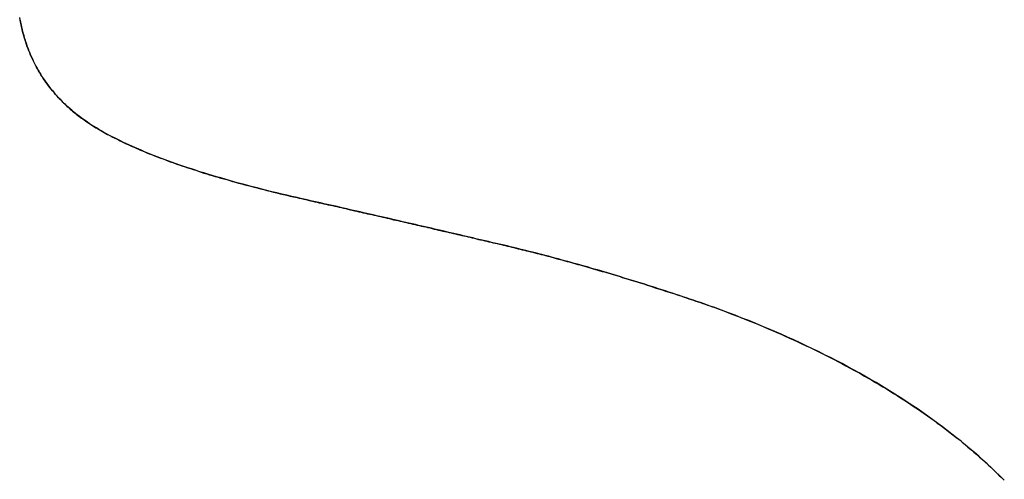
# Model space of a CAD drawing. Extents: x -4.2 to 4.1, y -6.8 to 5.8.
# Tile 170 of 214: x 0.1346 to 0.1927, y -4.0621 to -4.035. Entities that reach past the tile are written whole.
import ezdxf

# ---------------------------------------------------------------- set-up
doc = ezdxf.new("R2010")
doc.units = 0
doc.layers.get('0').update_dxf_attribs({"linetype": 'CONTINUOUS'})

# ---------------------------------------------------------------- blocks, each defined once
blk = doc.blocks.new('*U1')
for p, q in [((0.150977, -4.04551, 4.435), (0.150977, -4.04551, 4.4349)), ((0.150977, -4.04551, 4.435), (0.150977, -4.04551, 4.4349)), ((0.175592, -4.051993, 4.435), (0.175592, -4.051993, 4.4349)), ((0.175592, -4.051993, 4.435), (0.175592, -4.051993, 4.4349))]:
    blk.add_line(p, q)
for points in [[(0.134646, -4.03498, 4.435), (0.134662, -4.03507, 4.435), (0.13468, -4.03516, 4.435), (0.134698, -4.03525, 4.435), (0.134717, -4.03534, 4.435), (0.134737, -4.03543, 4.435), (0.134757, -4.03552, 4.435), (0.134779, -4.03561, 4.435), (0.134801, -4.0357, 4.435), (0.134823, -4.03579, 4.435), (0.134847, -4.03587, 4.435), (0.134871, -4.03596, 4.435), (0.134896, -4.03605, 4.435), (0.134921, -4.03613, 4.435), (0.134948, -4.03622, 4.435), (0.134975, -4.0363, 4.435), (0.135003, -4.03639, 4.435), (0.135032, -4.03647, 4.435), (0.135061, -4.03656, 4.435), (0.135091, -4.03664, 4.435), (0.135122, -4.03672, 4.435), (0.135154, -4.03681, 4.435), (0.135186, -4.03689, 4.435), (0.135219, -4.03697, 4.435), (0.135253, -4.03705, 4.435), (0.135288, -4.03713, 4.435), (0.135323, -4.03721, 4.435), (0.135359, -4.03729, 4.435), (0.135396, -4.03737, 4.435), (0.135433, -4.03745, 4.435), (0.135472, -4.03753, 4.435), (0.135511, -4.03761, 4.435), (0.135551, -4.03768, 4.435), (0.135591, -4.03776, 4.435), (0.135632, -4.03784, 4.435), (0.135675, -4.03791, 4.435), (0.135717, -4.03799, 4.435), (0.135761, -4.03806, 4.435), (0.135805, -4.03814, 4.435), (0.13585, -4.03821, 4.435), (0.135896, -4.03829, 4.435), (0.135942, -4.03836, 4.435), (0.13599, -4.03843, 4.435), (0.136038, -4.03851, 4.435), (0.136086, -4.03858, 4.435), (0.136136, -4.03865, 4.435), (0.136186, -4.03872, 4.435), (0.136237, -4.03879, 4.435), (0.136289, -4.03886, 4.435), (0.136341, -4.03893, 4.435), (0.136394, -4.039, 4.435), (0.136448, -4.03907, 4.435), (0.136503, -4.03914, 4.435), (0.136559, -4.0392, 4.435), (0.136615, -4.03927, 4.435), (0.136672, -4.03934, 4.435), (0.136729, -4.03941, 4.435), (0.136788, -4.03947, 4.435), (0.136847, -4.03954, 4.435), (0.136907, -4.0396, 4.435), (0.136967, -4.03967, 4.435), (0.137029, -4.03973, 4.435), (0.137091, -4.0398, 4.435), (0.137154, -4.03986, 4.435), (0.137218, -4.03992, 4.435), (0.137282, -4.03998, 4.435), (0.137347, -4.04005, 4.435), (0.137413, -4.04011, 4.435), (0.137479, -4.04017, 4.435), (0.137547, -4.04023, 4.435), (0.137615, -4.04029, 4.435), (0.137684, -4.04035, 4.435), (0.137753, -4.04041, 4.435), (0.137824, -4.04047, 4.435), (0.137895, -4.04053, 4.435), (0.137967, -4.04058, 4.435), (0.138041, -4.04064, 4.435), (0.138116, -4.0407, 4.435), (0.138193, -4.04076, 4.435), (0.138271, -4.04082, 4.435), (0.13835, -4.04087, 4.435), (0.138431, -4.04093, 4.435), (0.138513, -4.04099, 4.435), (0.138597, -4.04104, 4.435), (0.138682, -4.0411, 4.435), (0.138768, -4.04116, 4.435), (0.138856, -4.04122, 4.435), (0.138945, -4.04127, 4.435), (0.139036, -4.04133, 4.435), (0.139127, -4.04139, 4.435), (0.139221, -4.04144, 4.435), (0.139315, -4.0415, 4.435), (0.139411, -4.04155, 4.435), (0.139509, -4.04161, 4.435), (0.139608, -4.04167, 4.435), (0.139708, -4.04172, 4.435), (0.13981, -4.04178, 4.435), (0.139913, -4.04183, 4.435), (0.140017, -4.04189, 4.435), (0.140123, -4.04194, 4.435), (0.14023, -4.042, 4.435), (0.140338, -4.04205, 4.435), (0.140448, -4.04211, 4.435), (0.14056, -4.04216, 4.435), (0.140672, -4.04222, 4.435), (0.140786, -4.04227, 4.435), (0.140902, -4.04233, 4.435), (0.141019, -4.04238, 4.435), (0.141137, -4.04244, 4.435), (0.141257, -4.04249, 4.435), (0.141378, -4.04254, 4.435), (0.1415, -4.0426, 4.435), (0.141624, -4.04265, 4.435), (0.141749, -4.04271, 4.435), (0.141876, -4.04276, 4.435), (0.142004, -4.04281, 4.435), (0.142133, -4.04287, 4.435), (0.142264, -4.04292, 4.435), (0.142396, -4.04297, 4.435), (0.14253, -4.04302, 4.435), (0.142665, -4.04308, 4.435), (0.142801, -4.04313, 4.435), (0.142939, -4.04318, 4.435), (0.143078, -4.04323, 4.435), (0.143218, -4.04329, 4.435), (0.14336, -4.04334, 4.435), (0.143503, -4.04339, 4.435), (0.143648, -4.04344, 4.435), (0.143794, -4.04349, 4.435), (0.143942, -4.04355, 4.435), (0.14409, -4.0436, 4.435), (0.144241, -4.04365, 4.435), (0.144392, -4.0437, 4.435), (0.144545, -4.04375, 4.435), (0.144699, -4.0438, 4.435), (0.144855, -4.04385, 4.435), (0.145012, -4.0439, 4.435), (0.145171, -4.04395, 4.435), (0.145331, -4.044, 4.435), (0.145492, -4.04406, 4.435), (0.145655, -4.04411, 4.435), (0.145819, -4.04416, 4.435), (0.145984, -4.04421, 4.435), (0.146151, -4.04426, 4.435), (0.14632, -4.04431, 4.435), (0.146489, -4.04436, 4.435), (0.14666, -4.0444, 4.435), (0.146833, -4.04445, 4.435), (0.147006, -4.0445, 4.435), (0.147182, -4.04455, 4.435), (0.147358, -4.0446, 4.435), (0.147536, -4.04465, 4.435), (0.147715, -4.0447, 4.435), (0.147896, -4.04475, 4.435), (0.148078, -4.0448, 4.435), (0.148262, -4.04484, 4.435), (0.148447, -4.04489, 4.435), (0.148633, -4.04494, 4.435), (0.148821, -4.04499, 4.435), (0.14901, -4.04504, 4.435), (0.1492, -4.04509, 4.435), (0.149392, -4.04513, 4.435), (0.149585, -4.04518, 4.435), (0.14978, -4.04523, 4.435), (0.149976, -4.04528, 4.435), (0.150173, -4.04532, 4.435), (0.150372, -4.04537, 4.435), (0.150572, -4.04542, 4.435), (0.150774, -4.04546, 4.435), (0.150977, -4.04551, 4.435)], [(0.134646, -4.03498, 4.435), (0.134662, -4.03507, 4.435), (0.13468, -4.03516, 4.435), (0.134698, -4.03525, 4.435), (0.134717, -4.03534, 4.435), (0.134737, -4.03543, 4.435), (0.134757, -4.03552, 4.435), (0.134779, -4.03561, 4.435), (0.134801, -4.0357, 4.435), (0.134823, -4.03579, 4.435), (0.134847, -4.03587, 4.435), (0.134871, -4.03596, 4.435), (0.134896, -4.03605, 4.435), (0.134921, -4.03613, 4.435), (0.134948, -4.03622, 4.435), (0.134975, -4.0363, 4.435), (0.135003, -4.03639, 4.435), (0.135032, -4.03647, 4.435), (0.135061, -4.03656, 4.435), (0.135091, -4.03664, 4.435), (0.135122, -4.03672, 4.435), (0.135154, -4.03681, 4.435), (0.135186, -4.03689, 4.435), (0.135219, -4.03697, 4.435), (0.135253, -4.03705, 4.435), (0.135288, -4.03713, 4.435), (0.135323, -4.03721, 4.435), (0.135359, -4.03729, 4.435), (0.135396, -4.03737, 4.435), (0.135433, -4.03745, 4.435), (0.135472, -4.03753, 4.435), (0.135511, -4.03761, 4.435), (0.135551, -4.03768, 4.435), (0.135591, -4.03776, 4.435), (0.135632, -4.03784, 4.435), (0.135675, -4.03791, 4.435), (0.135717, -4.03799, 4.435), (0.135761, -4.03806, 4.435), (0.135805, -4.03814, 4.435), (0.13585, -4.03821, 4.435), (0.135896, -4.03829, 4.435), (0.135942, -4.03836, 4.435), (0.13599, -4.03843, 4.435), (0.136038, -4.03851, 4.435), (0.136086, -4.03858, 4.435), (0.136136, -4.03865, 4.435), (0.136186, -4.03872, 4.435), (0.136237, -4.03879, 4.435), (0.136289, -4.03886, 4.435), (0.136341, -4.03893, 4.435), (0.136394, -4.039, 4.435), (0.136448, -4.03907, 4.435), (0.136503, -4.03914, 4.435), (0.136559, -4.0392, 4.435), (0.136615, -4.03927, 4.435), (0.136672, -4.03934, 4.435), (0.136729, -4.03941, 4.435), (0.136788, -4.03947, 4.435), (0.136847, -4.03954, 4.435), (0.136907, -4.0396, 4.435), (0.136967, -4.03967, 4.435), (0.137029, -4.03973, 4.435), (0.137091, -4.0398, 4.435), (0.137154, -4.03986, 4.435), (0.137218, -4.03992, 4.435), (0.137282, -4.03998, 4.435), (0.137347, -4.04005, 4.435), (0.137413, -4.04011, 4.435), (0.137479, -4.04017, 4.435), (0.137547, -4.04023, 4.435), (0.137615, -4.04029, 4.435), (0.137684, -4.04035, 4.435), (0.137753, -4.04041, 4.435), (0.137824, -4.04047, 4.435), (0.137895, -4.04053, 4.435), (0.137967, -4.04058, 4.435), (0.138041, -4.04064, 4.435), (0.138116, -4.0407, 4.435), (0.138193, -4.04076, 4.435), (0.138271, -4.04082, 4.435), (0.13835, -4.04087, 4.435), (0.138431, -4.04093, 4.435), (0.138513, -4.04099, 4.435), (0.138597, -4.04104, 4.435), (0.138682, -4.0411, 4.435), (0.138768, -4.04116, 4.435), (0.138856, -4.04122, 4.435), (0.138945, -4.04127, 4.435), (0.139036, -4.04133, 4.435), (0.139127, -4.04139, 4.435), (0.139221, -4.04144, 4.435), (0.139315, -4.0415, 4.435), (0.139411, -4.04155, 4.435), (0.139509, -4.04161, 4.435), (0.139608, -4.04167, 4.435), (0.139708, -4.04172, 4.435), (0.13981, -4.04178, 4.435), (0.139913, -4.04183, 4.435), (0.140017, -4.04189, 4.435), (0.140123, -4.04194, 4.435), (0.14023, -4.042, 4.435), (0.140338, -4.04205, 4.435), (0.140448, -4.04211, 4.435), (0.14056, -4.04216, 4.435), (0.140672, -4.04222, 4.435), (0.140786, -4.04227, 4.435), (0.140902, -4.04233, 4.435), (0.141019, -4.04238, 4.435), (0.141137, -4.04244, 4.435), (0.141257, -4.04249, 4.435), (0.141378, -4.04254, 4.435), (0.1415, -4.0426, 4.435), (0.141624, -4.04265, 4.435), (0.141749, -4.04271, 4.435), (0.141876, -4.04276, 4.435), (0.142004, -4.04281, 4.435), (0.142133, -4.04287, 4.435), (0.142264, -4.04292, 4.435), (0.142396, -4.04297, 4.435), (0.14253, -4.04302, 4.435), (0.142665, -4.04308, 4.435), (0.142801, -4.04313, 4.435), (0.142939, -4.04318, 4.435), (0.143078, -4.04323, 4.435), (0.143218, -4.04329, 4.435), (0.14336, -4.04334, 4.435), (0.143503, -4.04339, 4.435), (0.143648, -4.04344, 4.435), (0.143794, -4.04349, 4.435), (0.143942, -4.04355, 4.435), (0.14409, -4.0436, 4.435), (0.144241, -4.04365, 4.435), (0.144392, -4.0437, 4.435), (0.144545, -4.04375, 4.435), (0.144699, -4.0438, 4.435), (0.144855, -4.04385, 4.435), (0.145012, -4.0439, 4.435), (0.145171, -4.04395, 4.435), (0.145331, -4.044, 4.435), (0.145492, -4.04406, 4.435), (0.145655, -4.04411, 4.435), (0.145819, -4.04416, 4.435), (0.145984, -4.04421, 4.435), (0.146151, -4.04426, 4.435), (0.14632, -4.04431, 4.435), (0.146489, -4.04436, 4.435), (0.14666, -4.0444, 4.435), (0.146833, -4.04445, 4.435), (0.147006, -4.0445, 4.435), (0.147182, -4.04455, 4.435), (0.147358, -4.0446, 4.435), (0.147536, -4.04465, 4.435), (0.147715, -4.0447, 4.435), (0.147896, -4.04475, 4.435), (0.148078, -4.0448, 4.435), (0.148262, -4.04484, 4.435), (0.148447, -4.04489, 4.435), (0.148633, -4.04494, 4.435), (0.148821, -4.04499, 4.435), (0.14901, -4.04504, 4.435), (0.1492, -4.04509, 4.435), (0.149392, -4.04513, 4.435), (0.149585, -4.04518, 4.435), (0.14978, -4.04523, 4.435), (0.149976, -4.04528, 4.435), (0.150173, -4.04532, 4.435), (0.150372, -4.04537, 4.435), (0.150572, -4.04542, 4.435), (0.150774, -4.04546, 4.435), (0.150977, -4.04551, 4.435)], [(0.150977, -4.04551, 4.4349), (0.150672, -4.04544, 4.4349), (0.150371, -4.04537, 4.4349), (0.150072, -4.0453, 4.4349), (0.149777, -4.04523, 4.4349), (0.149485, -4.04516, 4.4349), (0.149196, -4.04508, 4.4349), (0.14891, -4.04501, 4.4349), (0.148627, -4.04494, 4.4349), (0.148348, -4.04487, 4.4349), (0.148071, -4.04479, 4.4349), (0.147798, -4.04472, 4.4349), (0.147528, -4.04465, 4.4349), (0.147261, -4.04457, 4.4349), (0.146997, -4.0445, 4.4349), (0.146736, -4.04443, 4.4349), (0.146478, -4.04435, 4.4349), (0.146224, -4.04428, 4.4349), (0.145973, -4.0442, 4.4349), (0.145724, -4.04413, 4.4349), (0.145479, -4.04405, 4.4349), (0.145237, -4.04398, 4.4349), (0.144999, -4.0439, 4.4349), (0.144763, -4.04382, 4.4349), (0.144531, -4.04375, 4.4349), (0.144301, -4.04367, 4.4349), (0.144075, -4.04359, 4.4349), (0.143852, -4.04351, 4.4349), (0.143632, -4.04344, 4.4349), (0.143415, -4.04336, 4.4349), (0.143202, -4.04328, 4.4349), (0.142991, -4.0432, 4.4349), (0.142784, -4.04312, 4.4349), (0.14258, -4.04304, 4.4349), (0.142378, -4.04296, 4.4349), (0.14218, -4.04288, 4.4349), (0.141986, -4.0428, 4.4349), (0.141794, -4.04272, 4.4349), (0.141605, -4.04264, 4.4349), (0.14142, -4.04256, 4.4349), (0.141238, -4.04248, 4.4349), (0.141059, -4.0424, 4.4349), (0.140883, -4.04232, 4.4349), (0.14071, -4.04224, 4.4349), (0.14054, -4.04215, 4.4349), (0.140374, -4.04207, 4.4349), (0.14021, -4.04199, 4.4349), (0.14005, -4.04191, 4.4349), (0.139893, -4.04182, 4.4349), (0.139739, -4.04174, 4.4349), (0.139588, -4.04166, 4.4349), (0.13944, -4.04157, 4.4349), (0.139296, -4.04149, 4.4349), (0.139154, -4.0414, 4.4349), (0.139016, -4.04132, 4.4349), (0.138881, -4.04123, 4.4349), (0.138749, -4.04115, 4.4349), (0.13862, -4.04106, 4.4349), (0.138494, -4.04097, 4.4349), (0.138372, -4.04089, 4.4349), (0.138252, -4.0408, 4.4349), (0.138136, -4.04071, 4.4349), (0.138023, -4.04063, 4.4349), (0.137913, -4.04054, 4.4349), (0.137806, -4.04045, 4.4349), (0.137701, -4.04036, 4.4349), (0.137597, -4.04027, 4.4349), (0.137495, -4.04018, 4.4349), (0.137395, -4.04009, 4.4349), (0.137297, -4.04, 4.4349), (0.1372, -4.0399, 4.4349), (0.137105, -4.03981, 4.4349), (0.137011, -4.03971, 4.4349), (0.13692, -4.03962, 4.4349), (0.13683, -4.03952, 4.4349), (0.136741, -4.03942, 4.4349), (0.136655, -4.03932, 4.4349), (0.13657, -4.03922, 4.4349), (0.136486, -4.03912, 4.4349), (0.136405, -4.03901, 4.4349), (0.136325, -4.03891, 4.4349), (0.136246, -4.0388, 4.4349), (0.13617, -4.0387, 4.4349), (0.136095, -4.03859, 4.4349), (0.136022, -4.03848, 4.4349), (0.13595, -4.03837, 4.4349), (0.13588, -4.03826, 4.4349), (0.135812, -4.03815, 4.4349), (0.135746, -4.03804, 4.4349), (0.135681, -4.03792, 4.4349), (0.135618, -4.03781, 4.4349), (0.135556, -4.03769, 4.4349), (0.135497, -4.03758, 4.4349), (0.135439, -4.03746, 4.4349), (0.135382, -4.03734, 4.4349), (0.135327, -4.03722, 4.4349), (0.135274, -4.0371, 4.4349), (0.135223, -4.03698, 4.4349), (0.135173, -4.03686, 4.4349), (0.135125, -4.03673, 4.4349), (0.135079, -4.03661, 4.4349), (0.135035, -4.03648, 4.4349), (0.134992, -4.03635, 4.4349), (0.13495, -4.03623, 4.4349), (0.134911, -4.0361, 4.4349), (0.134873, -4.03597, 4.4349), (0.134837, -4.03584, 4.4349), (0.134802, -4.03571, 4.4349), (0.134769, -4.03557, 4.4349), (0.134738, -4.03544, 4.4349), (0.134709, -4.0353, 4.4349), (0.134681, -4.03517, 4.4349), (0.134655, -4.03503, 4.4349), (0.134631, -4.03489, 4.4349)], [(0.150977, -4.04551, 4.4349), (0.150672, -4.04544, 4.4349), (0.150371, -4.04537, 4.4349), (0.150072, -4.0453, 4.4349), (0.149777, -4.04523, 4.4349), (0.149485, -4.04516, 4.4349), (0.149196, -4.04508, 4.4349), (0.14891, -4.04501, 4.4349), (0.148627, -4.04494, 4.4349), (0.148348, -4.04487, 4.4349), (0.148071, -4.04479, 4.4349), (0.147798, -4.04472, 4.4349), (0.147528, -4.04465, 4.4349), (0.147261, -4.04457, 4.4349), (0.146997, -4.0445, 4.4349), (0.146736, -4.04443, 4.4349), (0.146478, -4.04435, 4.4349), (0.146224, -4.04428, 4.4349), (0.145973, -4.0442, 4.4349), (0.145724, -4.04413, 4.4349), (0.145479, -4.04405, 4.4349), (0.145237, -4.04398, 4.4349), (0.144999, -4.0439, 4.4349), (0.144763, -4.04382, 4.4349), (0.144531, -4.04375, 4.4349), (0.144301, -4.04367, 4.4349), (0.144075, -4.04359, 4.4349), (0.143852, -4.04351, 4.4349), (0.143632, -4.04344, 4.4349), (0.143415, -4.04336, 4.4349), (0.143202, -4.04328, 4.4349), (0.142991, -4.0432, 4.4349), (0.142784, -4.04312, 4.4349), (0.14258, -4.04304, 4.4349), (0.142378, -4.04296, 4.4349), (0.14218, -4.04288, 4.4349), (0.141986, -4.0428, 4.4349), (0.141794, -4.04272, 4.4349), (0.141605, -4.04264, 4.4349), (0.14142, -4.04256, 4.4349), (0.141238, -4.04248, 4.4349), (0.141059, -4.0424, 4.4349), (0.140883, -4.04232, 4.4349), (0.14071, -4.04224, 4.4349), (0.14054, -4.04215, 4.4349), (0.140374, -4.04207, 4.4349), (0.14021, -4.04199, 4.4349), (0.14005, -4.04191, 4.4349), (0.139893, -4.04182, 4.4349), (0.139739, -4.04174, 4.4349), (0.139588, -4.04166, 4.4349), (0.13944, -4.04157, 4.4349), (0.139296, -4.04149, 4.4349), (0.139154, -4.0414, 4.4349), (0.139016, -4.04132, 4.4349), (0.138881, -4.04123, 4.4349), (0.138749, -4.04115, 4.4349), (0.13862, -4.04106, 4.4349), (0.138494, -4.04097, 4.4349), (0.138372, -4.04089, 4.4349), (0.138252, -4.0408, 4.4349), (0.138136, -4.04071, 4.4349), (0.138023, -4.04063, 4.4349), (0.137913, -4.04054, 4.4349), (0.137806, -4.04045, 4.4349), (0.137701, -4.04036, 4.4349), (0.137597, -4.04027, 4.4349), (0.137495, -4.04018, 4.4349), (0.137395, -4.04009, 4.4349), (0.137297, -4.04, 4.4349), (0.1372, -4.0399, 4.4349), (0.137105, -4.03981, 4.4349), (0.137011, -4.03971, 4.4349), (0.13692, -4.03962, 4.4349), (0.13683, -4.03952, 4.4349), (0.136741, -4.03942, 4.4349), (0.136655, -4.03932, 4.4349), (0.13657, -4.03922, 4.4349), (0.136486, -4.03912, 4.4349), (0.136405, -4.03901, 4.4349), (0.136325, -4.03891, 4.4349), (0.136246, -4.0388, 4.4349), (0.13617, -4.0387, 4.4349), (0.136095, -4.03859, 4.4349), (0.136022, -4.03848, 4.4349), (0.13595, -4.03837, 4.4349), (0.13588, -4.03826, 4.4349), (0.135812, -4.03815, 4.4349), (0.135746, -4.03804, 4.4349), (0.135681, -4.03792, 4.4349), (0.135618, -4.03781, 4.4349), (0.135556, -4.03769, 4.4349), (0.135497, -4.03758, 4.4349), (0.135439, -4.03746, 4.4349), (0.135382, -4.03734, 4.4349), (0.135327, -4.03722, 4.4349), (0.135274, -4.0371, 4.4349), (0.135223, -4.03698, 4.4349), (0.135173, -4.03686, 4.4349), (0.135125, -4.03673, 4.4349), (0.135079, -4.03661, 4.4349), (0.135035, -4.03648, 4.4349), (0.134992, -4.03635, 4.4349), (0.13495, -4.03623, 4.4349), (0.134911, -4.0361, 4.4349), (0.134873, -4.03597, 4.4349), (0.134837, -4.03584, 4.4349), (0.134802, -4.03571, 4.4349), (0.134769, -4.03557, 4.4349), (0.134738, -4.03544, 4.4349), (0.134709, -4.0353, 4.4349), (0.134681, -4.03517, 4.4349), (0.134655, -4.03503, 4.4349), (0.134631, -4.03489, 4.4349)], [(0.150977, -4.04551, 4.435), (0.151108, -4.04554, 4.435), (0.15124, -4.04557, 4.435), (0.151371, -4.0456, 4.435), (0.151502, -4.04563, 4.435), (0.151633, -4.04566, 4.435), (0.151764, -4.04569, 4.435), (0.151895, -4.04572, 4.435), (0.152026, -4.04575, 4.435), (0.152157, -4.04578, 4.435), (0.152287, -4.04581, 4.435), (0.152418, -4.04584, 4.435), (0.152548, -4.04587, 4.435), (0.152678, -4.0459, 4.435), (0.152809, -4.04593, 4.435), (0.152939, -4.04595, 4.435), (0.153069, -4.04598, 4.435), (0.153199, -4.04601, 4.435), (0.153328, -4.04604, 4.435), (0.153458, -4.04607, 4.435), (0.153588, -4.0461, 4.435), (0.153717, -4.04613, 4.435), (0.153846, -4.04616, 4.435), (0.153976, -4.04619, 4.435), (0.154105, -4.04622, 4.435), (0.154234, -4.04625, 4.435), (0.154363, -4.04628, 4.435), (0.154492, -4.04631, 4.435), (0.154621, -4.04634, 4.435), (0.154749, -4.04637, 4.435), (0.154878, -4.0464, 4.435), (0.155006, -4.04643, 4.435), (0.155135, -4.04646, 4.435), (0.155263, -4.04648, 4.435), (0.155391, -4.04651, 4.435), (0.155519, -4.04654, 4.435), (0.155647, -4.04657, 4.435), (0.155775, -4.0466, 4.435), (0.155903, -4.04663, 4.435), (0.156031, -4.04666, 4.435), (0.156158, -4.04669, 4.435), (0.156286, -4.04672, 4.435), (0.156413, -4.04675, 4.435), (0.15654, -4.04678, 4.435), (0.156667, -4.04681, 4.435), (0.156794, -4.04684, 4.435), (0.156921, -4.04686, 4.435), (0.157048, -4.04689, 4.435), (0.157175, -4.04692, 4.435), (0.157302, -4.04695, 4.435), (0.157428, -4.04698, 4.435), (0.157555, -4.04701, 4.435), (0.157681, -4.04704, 4.435), (0.157808, -4.04707, 4.435), (0.157934, -4.0471, 4.435), (0.15806, -4.04713, 4.435), (0.158186, -4.04716, 4.435), (0.158312, -4.04719, 4.435), (0.158437, -4.04721, 4.435), (0.158563, -4.04724, 4.435), (0.158689, -4.04727, 4.435), (0.158814, -4.0473, 4.435), (0.15894, -4.04733, 4.435), (0.159065, -4.04736, 4.435), (0.15919, -4.04739, 4.435), (0.159315, -4.04742, 4.435), (0.15944, -4.04745, 4.435), (0.159565, -4.04748, 4.435), (0.15969, -4.0475, 4.435), (0.159814, -4.04753, 4.435), (0.159939, -4.04756, 4.435), (0.160063, -4.04759, 4.435), (0.160188, -4.04762, 4.435), (0.160312, -4.04765, 4.435), (0.160436, -4.04768, 4.435), (0.16056, -4.04771, 4.435), (0.160684, -4.04774, 4.435), (0.160808, -4.04776, 4.435), (0.160932, -4.04779, 4.435), (0.161056, -4.04782, 4.435), (0.161179, -4.04785, 4.435), (0.161303, -4.04788, 4.435), (0.161426, -4.04791, 4.435), (0.161549, -4.04794, 4.435), (0.161673, -4.04797, 4.435), (0.161796, -4.04799, 4.435), (0.161919, -4.04802, 4.435), (0.162041, -4.04805, 4.435), (0.162164, -4.04808, 4.435), (0.162287, -4.04811, 4.435), (0.16241, -4.04814, 4.435), (0.162532, -4.04817, 4.435), (0.162654, -4.0482, 4.435), (0.162777, -4.04822, 4.435), (0.162899, -4.04825, 4.435), (0.163021, -4.04828, 4.435), (0.163143, -4.04831, 4.435), (0.163265, -4.04834, 4.435), (0.163387, -4.04837, 4.435), (0.16351, -4.0484, 4.435), (0.163633, -4.04843, 4.435), (0.163756, -4.04846, 4.435), (0.163879, -4.04849, 4.435), (0.164002, -4.04852, 4.435), (0.164126, -4.04855, 4.435), (0.164249, -4.04858, 4.435), (0.164373, -4.04861, 4.435), (0.164497, -4.04864, 4.435), (0.164621, -4.04867, 4.435), (0.164746, -4.0487, 4.435), (0.164871, -4.04873, 4.435), (0.164995, -4.04877, 4.435), (0.16512, -4.0488, 4.435), (0.165246, -4.04883, 4.435), (0.165371, -4.04886, 4.435), (0.165496, -4.04889, 4.435), (0.165622, -4.04893, 4.435), (0.165748, -4.04896, 4.435), (0.165874, -4.04899, 4.435), (0.166001, -4.04903, 4.435), (0.166127, -4.04906, 4.435), (0.166254, -4.04909, 4.435), (0.166381, -4.04913, 4.435), (0.166508, -4.04916, 4.435), (0.166635, -4.0492, 4.435), (0.166763, -4.04923, 4.435), (0.16689, -4.04927, 4.435), (0.167018, -4.0493, 4.435), (0.167146, -4.04934, 4.435), (0.167274, -4.04937, 4.435), (0.167403, -4.04941, 4.435), (0.167531, -4.04945, 4.435), (0.16766, -4.04948, 4.435), (0.167789, -4.04952, 4.435), (0.167918, -4.04956, 4.435), (0.168047, -4.04959, 4.435), (0.168177, -4.04963, 4.435), (0.168307, -4.04967, 4.435), (0.168437, -4.0497, 4.435), (0.168567, -4.04974, 4.435), (0.168697, -4.04978, 4.435), (0.168827, -4.04982, 4.435), (0.168958, -4.04986, 4.435), (0.169089, -4.04989, 4.435), (0.16922, -4.04993, 4.435), (0.169351, -4.04997, 4.435), (0.169483, -4.05001, 4.435), (0.169614, -4.05005, 4.435), (0.169746, -4.05009, 4.435), (0.169878, -4.05013, 4.435), (0.17001, -4.05017, 4.435), (0.170143, -4.05021, 4.435), (0.170275, -4.05025, 4.435), (0.170408, -4.05029, 4.435), (0.170541, -4.05033, 4.435), (0.170674, -4.05037, 4.435), (0.170807, -4.05041, 4.435), (0.170941, -4.05046, 4.435), (0.171074, -4.0505, 4.435), (0.171208, -4.05054, 4.435), (0.171342, -4.05058, 4.435), (0.171477, -4.05062, 4.435), (0.171611, -4.05067, 4.435), (0.171746, -4.05071, 4.435), (0.171881, -4.05075, 4.435), (0.172016, -4.0508, 4.435), (0.172151, -4.05084, 4.435), (0.172286, -4.05088, 4.435), (0.172422, -4.05093, 4.435), (0.172557, -4.05097, 4.435), (0.172693, -4.05102, 4.435), (0.17283, -4.05106, 4.435), (0.172966, -4.0511, 4.435), (0.173102, -4.05115, 4.435), (0.173239, -4.05119, 4.435), (0.173376, -4.05124, 4.435), (0.173513, -4.05129, 4.435), (0.17365, -4.05133, 4.435), (0.173788, -4.05138, 4.435), (0.173926, -4.05142, 4.435), (0.174063, -4.05147, 4.435), (0.174201, -4.05152, 4.435), (0.17434, -4.05156, 4.435), (0.174478, -4.05161, 4.435), (0.174617, -4.05166, 4.435), (0.174755, -4.0517, 4.435), (0.174894, -4.05175, 4.435), (0.175034, -4.0518, 4.435), (0.175173, -4.05185, 4.435), (0.175312, -4.0519, 4.435), (0.175452, -4.05194, 4.435), (0.175592, -4.05199, 4.435)], [(0.150977, -4.04551, 4.435), (0.151108, -4.04554, 4.435), (0.15124, -4.04557, 4.435), (0.151371, -4.0456, 4.435), (0.151502, -4.04563, 4.435), (0.151633, -4.04566, 4.435), (0.151764, -4.04569, 4.435), (0.151895, -4.04572, 4.435), (0.152026, -4.04575, 4.435), (0.152157, -4.04578, 4.435), (0.152287, -4.04581, 4.435), (0.152418, -4.04584, 4.435), (0.152548, -4.04587, 4.435), (0.152678, -4.0459, 4.435), (0.152809, -4.04593, 4.435), (0.152939, -4.04595, 4.435), (0.153069, -4.04598, 4.435), (0.153199, -4.04601, 4.435), (0.153328, -4.04604, 4.435), (0.153458, -4.04607, 4.435), (0.153588, -4.0461, 4.435), (0.153717, -4.04613, 4.435), (0.153846, -4.04616, 4.435), (0.153976, -4.04619, 4.435), (0.154105, -4.04622, 4.435), (0.154234, -4.04625, 4.435), (0.154363, -4.04628, 4.435), (0.154492, -4.04631, 4.435), (0.154621, -4.04634, 4.435), (0.154749, -4.04637, 4.435), (0.154878, -4.0464, 4.435), (0.155006, -4.04643, 4.435), (0.155135, -4.04646, 4.435), (0.155263, -4.04648, 4.435), (0.155391, -4.04651, 4.435), (0.155519, -4.04654, 4.435), (0.155647, -4.04657, 4.435), (0.155775, -4.0466, 4.435), (0.155903, -4.04663, 4.435), (0.156031, -4.04666, 4.435), (0.156158, -4.04669, 4.435), (0.156286, -4.04672, 4.435), (0.156413, -4.04675, 4.435), (0.15654, -4.04678, 4.435), (0.156667, -4.04681, 4.435), (0.156794, -4.04684, 4.435), (0.156921, -4.04686, 4.435), (0.157048, -4.04689, 4.435), (0.157175, -4.04692, 4.435), (0.157302, -4.04695, 4.435), (0.157428, -4.04698, 4.435), (0.157555, -4.04701, 4.435), (0.157681, -4.04704, 4.435), (0.157808, -4.04707, 4.435), (0.157934, -4.0471, 4.435), (0.15806, -4.04713, 4.435), (0.158186, -4.04716, 4.435), (0.158312, -4.04719, 4.435), (0.158437, -4.04721, 4.435), (0.158563, -4.04724, 4.435), (0.158689, -4.04727, 4.435), (0.158814, -4.0473, 4.435), (0.15894, -4.04733, 4.435), (0.159065, -4.04736, 4.435), (0.15919, -4.04739, 4.435), (0.159315, -4.04742, 4.435), (0.15944, -4.04745, 4.435), (0.159565, -4.04748, 4.435), (0.15969, -4.0475, 4.435), (0.159814, -4.04753, 4.435), (0.159939, -4.04756, 4.435), (0.160063, -4.04759, 4.435), (0.160188, -4.04762, 4.435), (0.160312, -4.04765, 4.435), (0.160436, -4.04768, 4.435), (0.16056, -4.04771, 4.435), (0.160684, -4.04774, 4.435), (0.160808, -4.04776, 4.435), (0.160932, -4.04779, 4.435), (0.161056, -4.04782, 4.435), (0.161179, -4.04785, 4.435), (0.161303, -4.04788, 4.435), (0.161426, -4.04791, 4.435), (0.161549, -4.04794, 4.435), (0.161673, -4.04797, 4.435), (0.161796, -4.04799, 4.435), (0.161919, -4.04802, 4.435), (0.162041, -4.04805, 4.435), (0.162164, -4.04808, 4.435), (0.162287, -4.04811, 4.435), (0.16241, -4.04814, 4.435), (0.162532, -4.04817, 4.435), (0.162654, -4.0482, 4.435), (0.162777, -4.04822, 4.435), (0.162899, -4.04825, 4.435), (0.163021, -4.04828, 4.435), (0.163143, -4.04831, 4.435), (0.163265, -4.04834, 4.435), (0.163387, -4.04837, 4.435), (0.16351, -4.0484, 4.435), (0.163633, -4.04843, 4.435), (0.163756, -4.04846, 4.435), (0.163879, -4.04849, 4.435), (0.164002, -4.04852, 4.435), (0.164126, -4.04855, 4.435), (0.164249, -4.04858, 4.435), (0.164373, -4.04861, 4.435), (0.164497, -4.04864, 4.435), (0.164621, -4.04867, 4.435), (0.164746, -4.0487, 4.435), (0.164871, -4.04873, 4.435), (0.164995, -4.04877, 4.435), (0.16512, -4.0488, 4.435), (0.165246, -4.04883, 4.435), (0.165371, -4.04886, 4.435), (0.165496, -4.04889, 4.435), (0.165622, -4.04893, 4.435), (0.165748, -4.04896, 4.435), (0.165874, -4.04899, 4.435), (0.166001, -4.04903, 4.435), (0.166127, -4.04906, 4.435), (0.166254, -4.04909, 4.435), (0.166381, -4.04913, 4.435), (0.166508, -4.04916, 4.435), (0.166635, -4.0492, 4.435), (0.166763, -4.04923, 4.435), (0.16689, -4.04927, 4.435), (0.167018, -4.0493, 4.435), (0.167146, -4.04934, 4.435), (0.167274, -4.04937, 4.435), (0.167403, -4.04941, 4.435), (0.167531, -4.04945, 4.435), (0.16766, -4.04948, 4.435), (0.167789, -4.04952, 4.435), (0.167918, -4.04956, 4.435), (0.168047, -4.04959, 4.435), (0.168177, -4.04963, 4.435), (0.168307, -4.04967, 4.435), (0.168437, -4.0497, 4.435), (0.168567, -4.04974, 4.435), (0.168697, -4.04978, 4.435), (0.168827, -4.04982, 4.435), (0.168958, -4.04986, 4.435), (0.169089, -4.04989, 4.435), (0.16922, -4.04993, 4.435), (0.169351, -4.04997, 4.435), (0.169483, -4.05001, 4.435), (0.169614, -4.05005, 4.435), (0.169746, -4.05009, 4.435), (0.169878, -4.05013, 4.435), (0.17001, -4.05017, 4.435), (0.170143, -4.05021, 4.435), (0.170275, -4.05025, 4.435), (0.170408, -4.05029, 4.435), (0.170541, -4.05033, 4.435), (0.170674, -4.05037, 4.435), (0.170807, -4.05041, 4.435), (0.170941, -4.05046, 4.435), (0.171074, -4.0505, 4.435), (0.171208, -4.05054, 4.435), (0.171342, -4.05058, 4.435), (0.171477, -4.05062, 4.435), (0.171611, -4.05067, 4.435), (0.171746, -4.05071, 4.435), (0.171881, -4.05075, 4.435), (0.172016, -4.0508, 4.435), (0.172151, -4.05084, 4.435), (0.172286, -4.05088, 4.435), (0.172422, -4.05093, 4.435), (0.172557, -4.05097, 4.435), (0.172693, -4.05102, 4.435), (0.17283, -4.05106, 4.435), (0.172966, -4.0511, 4.435), (0.173102, -4.05115, 4.435), (0.173239, -4.05119, 4.435), (0.173376, -4.05124, 4.435), (0.173513, -4.05129, 4.435), (0.17365, -4.05133, 4.435), (0.173788, -4.05138, 4.435), (0.173926, -4.05142, 4.435), (0.174063, -4.05147, 4.435), (0.174201, -4.05152, 4.435), (0.17434, -4.05156, 4.435), (0.174478, -4.05161, 4.435), (0.174617, -4.05166, 4.435), (0.174755, -4.0517, 4.435), (0.174894, -4.05175, 4.435), (0.175034, -4.0518, 4.435), (0.175173, -4.05185, 4.435), (0.175312, -4.0519, 4.435), (0.175452, -4.05194, 4.435), (0.175592, -4.05199, 4.435)], [(0.175592, -4.05199, 4.4349), (0.175382, -4.05192, 4.4349), (0.175172, -4.05185, 4.4349), (0.174962, -4.05178, 4.4349), (0.174753, -4.0517, 4.4349), (0.174545, -4.05163, 4.4349), (0.174336, -4.05156, 4.4349), (0.174129, -4.05149, 4.4349), (0.173921, -4.05142, 4.4349), (0.173714, -4.05135, 4.4349), (0.173508, -4.05128, 4.4349), (0.173302, -4.05122, 4.4349), (0.173096, -4.05115, 4.4349), (0.172891, -4.05108, 4.4349), (0.172686, -4.05101, 4.4349), (0.172482, -4.05095, 4.4349), (0.172278, -4.05088, 4.4349), (0.172074, -4.05081, 4.4349), (0.171871, -4.05075, 4.4349), (0.171668, -4.05069, 4.4349), (0.171466, -4.05062, 4.4349), (0.171264, -4.05056, 4.4349), (0.171063, -4.05049, 4.4349), (0.170862, -4.05043, 4.4349), (0.170661, -4.05037, 4.4349), (0.170461, -4.05031, 4.4349), (0.170262, -4.05025, 4.4349), (0.170062, -4.05019, 4.4349), (0.169864, -4.05013, 4.4349), (0.169665, -4.05007, 4.4349), (0.169467, -4.05001, 4.4349), (0.16927, -4.04995, 4.4349), (0.169073, -4.04989, 4.4349), (0.168876, -4.04983, 4.4349), (0.16868, -4.04977, 4.4349), (0.168484, -4.04972, 4.4349), (0.168288, -4.04966, 4.4349), (0.168093, -4.0496, 4.4349), (0.167899, -4.04955, 4.4349), (0.167705, -4.04949, 4.4349), (0.167511, -4.04944, 4.4349), (0.167318, -4.04939, 4.4349), (0.167125, -4.04933, 4.4349), (0.166932, -4.04928, 4.4349), (0.16674, -4.04923, 4.4349), (0.166549, -4.04917, 4.4349), (0.166358, -4.04912, 4.4349), (0.166167, -4.04907, 4.4349), (0.165977, -4.04902, 4.4349), (0.165787, -4.04897, 4.4349), (0.165597, -4.04892, 4.4349), (0.165408, -4.04887, 4.4349), (0.16522, -4.04882, 4.4349), (0.165032, -4.04877, 4.4349), (0.164844, -4.04873, 4.4349), (0.164657, -4.04868, 4.4349), (0.16447, -4.04863, 4.4349), (0.164283, -4.04859, 4.4349), (0.164097, -4.04854, 4.4349), (0.163912, -4.04849, 4.4349), (0.163727, -4.04845, 4.4349), (0.163542, -4.04841, 4.4349), (0.163358, -4.04836, 4.4349), (0.163174, -4.04832, 4.4349), (0.16299, -4.04827, 4.4349), (0.162807, -4.04823, 4.4349), (0.162623, -4.04819, 4.4349), (0.162438, -4.04815, 4.4349), (0.162254, -4.0481, 4.4349), (0.16207, -4.04806, 4.4349), (0.161885, -4.04802, 4.4349), (0.1617, -4.04797, 4.4349), (0.161514, -4.04793, 4.4349), (0.161329, -4.04789, 4.4349), (0.161143, -4.04784, 4.4349), (0.160957, -4.0478, 4.4349), (0.160771, -4.04776, 4.4349), (0.160585, -4.04771, 4.4349), (0.160398, -4.04767, 4.4349), (0.160211, -4.04763, 4.4349), (0.160024, -4.04758, 4.4349), (0.159837, -4.04754, 4.4349), (0.159649, -4.04749, 4.4349), (0.159462, -4.04745, 4.4349), (0.159274, -4.04741, 4.4349), (0.159085, -4.04736, 4.4349), (0.158897, -4.04732, 4.4349), (0.158708, -4.04728, 4.4349), (0.15852, -4.04723, 4.4349), (0.15833, -4.04719, 4.4349), (0.158141, -4.04715, 4.4349), (0.157952, -4.0471, 4.4349), (0.157762, -4.04706, 4.4349), (0.157572, -4.04701, 4.4349), (0.157382, -4.04697, 4.4349), (0.157191, -4.04693, 4.4349), (0.157, -4.04688, 4.4349), (0.156809, -4.04684, 4.4349), (0.156618, -4.0468, 4.4349), (0.156427, -4.04675, 4.4349), (0.156235, -4.04671, 4.4349), (0.156044, -4.04666, 4.4349), (0.155852, -4.04662, 4.4349), (0.155659, -4.04658, 4.4349), (0.155467, -4.04653, 4.4349), (0.155274, -4.04649, 4.4349), (0.155081, -4.04644, 4.4349), (0.154888, -4.0464, 4.4349), (0.154695, -4.04635, 4.4349), (0.154501, -4.04631, 4.4349), (0.154307, -4.04627, 4.4349), (0.154113, -4.04622, 4.4349), (0.153919, -4.04618, 4.4349), (0.153724, -4.04613, 4.4349), (0.153529, -4.04609, 4.4349), (0.153334, -4.04604, 4.4349), (0.153139, -4.046, 4.4349), (0.152944, -4.04596, 4.4349), (0.152748, -4.04591, 4.4349), (0.152552, -4.04587, 4.4349), (0.152356, -4.04582, 4.4349), (0.15216, -4.04578, 4.4349), (0.151963, -4.04573, 4.4349), (0.151766, -4.04569, 4.4349), (0.151569, -4.04564, 4.4349), (0.151372, -4.0456, 4.4349), (0.151175, -4.04556, 4.4349), (0.150977, -4.04551, 4.4349)], [(0.175592, -4.05199, 4.4349), (0.175382, -4.05192, 4.4349), (0.175172, -4.05185, 4.4349), (0.174962, -4.05178, 4.4349), (0.174753, -4.0517, 4.4349), (0.174545, -4.05163, 4.4349), (0.174336, -4.05156, 4.4349), (0.174129, -4.05149, 4.4349), (0.173921, -4.05142, 4.4349), (0.173714, -4.05135, 4.4349), (0.173508, -4.05128, 4.4349), (0.173302, -4.05122, 4.4349), (0.173096, -4.05115, 4.4349), (0.172891, -4.05108, 4.4349), (0.172686, -4.05101, 4.4349), (0.172482, -4.05095, 4.4349), (0.172278, -4.05088, 4.4349), (0.172074, -4.05081, 4.4349), (0.171871, -4.05075, 4.4349), (0.171668, -4.05069, 4.4349), (0.171466, -4.05062, 4.4349), (0.171264, -4.05056, 4.4349), (0.171063, -4.05049, 4.4349), (0.170862, -4.05043, 4.4349), (0.170661, -4.05037, 4.4349), (0.170461, -4.05031, 4.4349), (0.170262, -4.05025, 4.4349), (0.170062, -4.05019, 4.4349), (0.169864, -4.05013, 4.4349), (0.169665, -4.05007, 4.4349), (0.169467, -4.05001, 4.4349), (0.16927, -4.04995, 4.4349), (0.169073, -4.04989, 4.4349), (0.168876, -4.04983, 4.4349), (0.16868, -4.04977, 4.4349), (0.168484, -4.04972, 4.4349), (0.168288, -4.04966, 4.4349), (0.168093, -4.0496, 4.4349), (0.167899, -4.04955, 4.4349), (0.167705, -4.04949, 4.4349), (0.167511, -4.04944, 4.4349), (0.167318, -4.04939, 4.4349), (0.167125, -4.04933, 4.4349), (0.166932, -4.04928, 4.4349), (0.16674, -4.04923, 4.4349), (0.166549, -4.04917, 4.4349), (0.166358, -4.04912, 4.4349), (0.166167, -4.04907, 4.4349), (0.165977, -4.04902, 4.4349), (0.165787, -4.04897, 4.4349), (0.165597, -4.04892, 4.4349), (0.165408, -4.04887, 4.4349), (0.16522, -4.04882, 4.4349), (0.165032, -4.04877, 4.4349), (0.164844, -4.04873, 4.4349), (0.164657, -4.04868, 4.4349), (0.16447, -4.04863, 4.4349), (0.164283, -4.04859, 4.4349), (0.164097, -4.04854, 4.4349), (0.163912, -4.04849, 4.4349), (0.163727, -4.04845, 4.4349), (0.163542, -4.04841, 4.4349), (0.163358, -4.04836, 4.4349), (0.163174, -4.04832, 4.4349), (0.16299, -4.04827, 4.4349), (0.162807, -4.04823, 4.4349), (0.162623, -4.04819, 4.4349), (0.162438, -4.04815, 4.4349), (0.162254, -4.0481, 4.4349), (0.16207, -4.04806, 4.4349), (0.161885, -4.04802, 4.4349), (0.1617, -4.04797, 4.4349), (0.161514, -4.04793, 4.4349), (0.161329, -4.04789, 4.4349), (0.161143, -4.04784, 4.4349), (0.160957, -4.0478, 4.4349), (0.160771, -4.04776, 4.4349), (0.160585, -4.04771, 4.4349), (0.160398, -4.04767, 4.4349), (0.160211, -4.04763, 4.4349), (0.160024, -4.04758, 4.4349), (0.159837, -4.04754, 4.4349), (0.159649, -4.04749, 4.4349), (0.159462, -4.04745, 4.4349), (0.159274, -4.04741, 4.4349), (0.159085, -4.04736, 4.4349), (0.158897, -4.04732, 4.4349), (0.158708, -4.04728, 4.4349), (0.15852, -4.04723, 4.4349), (0.15833, -4.04719, 4.4349), (0.158141, -4.04715, 4.4349), (0.157952, -4.0471, 4.4349), (0.157762, -4.04706, 4.4349), (0.157572, -4.04701, 4.4349), (0.157382, -4.04697, 4.4349), (0.157191, -4.04693, 4.4349), (0.157, -4.04688, 4.4349), (0.156809, -4.04684, 4.4349), (0.156618, -4.0468, 4.4349), (0.156427, -4.04675, 4.4349), (0.156235, -4.04671, 4.4349), (0.156044, -4.04666, 4.4349), (0.155852, -4.04662, 4.4349), (0.155659, -4.04658, 4.4349), (0.155467, -4.04653, 4.4349), (0.155274, -4.04649, 4.4349), (0.155081, -4.04644, 4.4349), (0.154888, -4.0464, 4.4349), (0.154695, -4.04635, 4.4349), (0.154501, -4.04631, 4.4349), (0.154307, -4.04627, 4.4349), (0.154113, -4.04622, 4.4349), (0.153919, -4.04618, 4.4349), (0.153724, -4.04613, 4.4349), (0.153529, -4.04609, 4.4349), (0.153334, -4.04604, 4.4349), (0.153139, -4.046, 4.4349), (0.152944, -4.04596, 4.4349), (0.152748, -4.04591, 4.4349), (0.152552, -4.04587, 4.4349), (0.152356, -4.04582, 4.4349), (0.15216, -4.04578, 4.4349), (0.151963, -4.04573, 4.4349), (0.151766, -4.04569, 4.4349), (0.151569, -4.04564, 4.4349), (0.151372, -4.0456, 4.4349), (0.151175, -4.04556, 4.4349), (0.150977, -4.04551, 4.4349)], [(0.175592, -4.05199, 4.435), (0.175863, -4.05209, 4.435), (0.176132, -4.05219, 4.435), (0.1764, -4.0523, 4.435), (0.176667, -4.0524, 4.435), (0.176932, -4.0525, 4.435), (0.177195, -4.0526, 4.435), (0.177457, -4.05271, 4.435), (0.177718, -4.05281, 4.435), (0.177977, -4.05292, 4.435), (0.178235, -4.05302, 4.435), (0.178491, -4.05313, 4.435), (0.178746, -4.05324, 4.435), (0.178999, -4.05335, 4.435), (0.179251, -4.05346, 4.435), (0.179501, -4.05357, 4.435), (0.17975, -4.05368, 4.435), (0.179998, -4.05379, 4.435), (0.180244, -4.0539, 4.435), (0.180489, -4.05401, 4.435), (0.180732, -4.05413, 4.435), (0.180974, -4.05424, 4.435), (0.181214, -4.05435, 4.435), (0.181453, -4.05447, 4.435), (0.18169, -4.05458, 4.435), (0.181926, -4.0547, 4.435), (0.18216, -4.05482, 4.435), (0.182393, -4.05494, 4.435), (0.182625, -4.05506, 4.435), (0.182855, -4.05517, 4.435), (0.183083, -4.05529, 4.435), (0.183311, -4.05542, 4.435), (0.183536, -4.05554, 4.435), (0.183761, -4.05566, 4.435), (0.183983, -4.05578, 4.435), (0.184205, -4.0559, 4.435), (0.184425, -4.05603, 4.435), (0.184643, -4.05615, 4.435), (0.18486, -4.05628, 4.435), (0.185076, -4.05641, 4.435), (0.18529, -4.05653, 4.435), (0.185502, -4.05666, 4.435), (0.185713, -4.05679, 4.435), (0.185923, -4.05692, 4.435), (0.186131, -4.05705, 4.435), (0.186338, -4.05718, 4.435), (0.186543, -4.05731, 4.435), (0.186747, -4.05744, 4.435), (0.18695, -4.05757, 4.435), (0.187151, -4.05771, 4.435), (0.18735, -4.05784, 4.435), (0.187548, -4.05797, 4.435), (0.187745, -4.05811, 4.435), (0.18794, -4.05824, 4.435), (0.188134, -4.05838, 4.435), (0.188326, -4.05852, 4.435), (0.188517, -4.05866, 4.435), (0.188706, -4.0588, 4.435), (0.188894, -4.05893, 4.435), (0.18908, -4.05907, 4.435), (0.189265, -4.05922, 4.435), (0.189449, -4.05936, 4.435), (0.189631, -4.0595, 4.435), (0.189812, -4.05964, 4.435), (0.189991, -4.05978, 4.435), (0.190168, -4.05993, 4.435), (0.190345, -4.06007, 4.435), (0.190519, -4.06022, 4.435), (0.190693, -4.06037, 4.435), (0.190865, -4.06051, 4.435), (0.191035, -4.06066, 4.435), (0.191204, -4.06081, 4.435), (0.191372, -4.06096, 4.435), (0.191538, -4.06111, 4.435), (0.191702, -4.06126, 4.435), (0.191865, -4.06141, 4.435), (0.192027, -4.06156, 4.435), (0.192187, -4.06171, 4.435), (0.192346, -4.06187, 4.435), (0.192503, -4.06202, 4.435), (0.192659, -4.06217, 4.435)], [(0.175592, -4.05199, 4.435), (0.175863, -4.05209, 4.435), (0.176132, -4.05219, 4.435), (0.1764, -4.0523, 4.435), (0.176667, -4.0524, 4.435), (0.176932, -4.0525, 4.435), (0.177195, -4.0526, 4.435), (0.177457, -4.05271, 4.435), (0.177718, -4.05281, 4.435), (0.177977, -4.05292, 4.435), (0.178235, -4.05302, 4.435), (0.178491, -4.05313, 4.435), (0.178746, -4.05324, 4.435), (0.178999, -4.05335, 4.435), (0.179251, -4.05346, 4.435), (0.179501, -4.05357, 4.435), (0.17975, -4.05368, 4.435), (0.179998, -4.05379, 4.435), (0.180244, -4.0539, 4.435), (0.180489, -4.05401, 4.435), (0.180732, -4.05413, 4.435), (0.180974, -4.05424, 4.435), (0.181214, -4.05435, 4.435), (0.181453, -4.05447, 4.435), (0.18169, -4.05458, 4.435), (0.181926, -4.0547, 4.435), (0.18216, -4.05482, 4.435), (0.182393, -4.05494, 4.435), (0.182625, -4.05506, 4.435), (0.182855, -4.05517, 4.435), (0.183083, -4.05529, 4.435), (0.183311, -4.05542, 4.435), (0.183536, -4.05554, 4.435), (0.183761, -4.05566, 4.435), (0.183983, -4.05578, 4.435), (0.184205, -4.0559, 4.435), (0.184425, -4.05603, 4.435), (0.184643, -4.05615, 4.435), (0.18486, -4.05628, 4.435), (0.185076, -4.05641, 4.435), (0.18529, -4.05653, 4.435), (0.185502, -4.05666, 4.435), (0.185713, -4.05679, 4.435), (0.185923, -4.05692, 4.435), (0.186131, -4.05705, 4.435), (0.186338, -4.05718, 4.435), (0.186543, -4.05731, 4.435), (0.186747, -4.05744, 4.435), (0.18695, -4.05757, 4.435), (0.187151, -4.05771, 4.435), (0.18735, -4.05784, 4.435), (0.187548, -4.05797, 4.435), (0.187745, -4.05811, 4.435), (0.18794, -4.05824, 4.435), (0.188134, -4.05838, 4.435), (0.188326, -4.05852, 4.435), (0.188517, -4.05866, 4.435), (0.188706, -4.0588, 4.435), (0.188894, -4.05893, 4.435), (0.18908, -4.05907, 4.435), (0.189265, -4.05922, 4.435), (0.189449, -4.05936, 4.435), (0.189631, -4.0595, 4.435), (0.189812, -4.05964, 4.435), (0.189991, -4.05978, 4.435), (0.190168, -4.05993, 4.435), (0.190345, -4.06007, 4.435), (0.190519, -4.06022, 4.435), (0.190693, -4.06037, 4.435), (0.190865, -4.06051, 4.435), (0.191035, -4.06066, 4.435), (0.191204, -4.06081, 4.435), (0.191372, -4.06096, 4.435), (0.191538, -4.06111, 4.435), (0.191702, -4.06126, 4.435), (0.191865, -4.06141, 4.435), (0.192027, -4.06156, 4.435), (0.192187, -4.06171, 4.435), (0.192346, -4.06187, 4.435), (0.192503, -4.06202, 4.435), (0.192659, -4.06217, 4.435)], [(0.192614, -4.06213, 4.4349), (0.192378, -4.0619, 4.4349), (0.192139, -4.06167, 4.4349), (0.191897, -4.06144, 4.4349), (0.191652, -4.06121, 4.4349), (0.191403, -4.06099, 4.4349), (0.191151, -4.06076, 4.4349), (0.190896, -4.06054, 4.4349), (0.190637, -4.06032, 4.4349), (0.190375, -4.0601, 4.4349), (0.19011, -4.05988, 4.4349), (0.189841, -4.05967, 4.4349), (0.189569, -4.05945, 4.4349), (0.189294, -4.05924, 4.4349), (0.189016, -4.05903, 4.4349), (0.188734, -4.05882, 4.4349), (0.188449, -4.05861, 4.4349), (0.188161, -4.0584, 4.4349), (0.18787, -4.0582, 4.4349), (0.187575, -4.05799, 4.4349), (0.187277, -4.05779, 4.4349), (0.186975, -4.05759, 4.4349), (0.18667, -4.05739, 4.4349), (0.186362, -4.05719, 4.4349), (0.186051, -4.057, 4.4349), (0.185737, -4.0568, 4.4349), (0.185419, -4.05661, 4.4349), (0.185098, -4.05642, 4.4349), (0.184773, -4.05623, 4.4349), (0.184445, -4.05604, 4.4349), (0.184114, -4.05585, 4.4349), (0.18378, -4.05567, 4.4349), (0.183442, -4.05549, 4.4349), (0.183101, -4.0553, 4.4349), (0.182757, -4.05512, 4.4349), (0.18241, -4.05494, 4.4349), (0.182059, -4.05477, 4.4349), (0.181705, -4.05459, 4.4349), (0.181347, -4.05442, 4.4349), (0.180987, -4.05425, 4.4349), (0.180623, -4.05407, 4.4349), (0.180256, -4.0539, 4.4349), (0.179885, -4.05374, 4.4349), (0.179511, -4.05357, 4.4349), (0.179134, -4.05341, 4.4349), (0.178754, -4.05324, 4.4349), (0.17837, -4.05308, 4.4349), (0.177983, -4.05292, 4.4349), (0.177593, -4.05276, 4.4349), (0.177199, -4.05261, 4.4349), (0.176802, -4.05245, 4.4349), (0.176402, -4.0523, 4.4349), (0.175999, -4.05214, 4.4349), (0.175592, -4.05199, 4.4349)], [(0.192614, -4.06213, 4.4349), (0.192378, -4.0619, 4.4349), (0.192139, -4.06167, 4.4349), (0.191897, -4.06144, 4.4349), (0.191652, -4.06121, 4.4349), (0.191403, -4.06099, 4.4349), (0.191151, -4.06076, 4.4349), (0.190896, -4.06054, 4.4349), (0.190637, -4.06032, 4.4349), (0.190375, -4.0601, 4.4349), (0.19011, -4.05988, 4.4349), (0.189841, -4.05967, 4.4349), (0.189569, -4.05945, 4.4349), (0.189294, -4.05924, 4.4349), (0.189016, -4.05903, 4.4349), (0.188734, -4.05882, 4.4349), (0.188449, -4.05861, 4.4349), (0.188161, -4.0584, 4.4349), (0.18787, -4.0582, 4.4349), (0.187575, -4.05799, 4.4349), (0.187277, -4.05779, 4.4349), (0.186975, -4.05759, 4.4349), (0.18667, -4.05739, 4.4349), (0.186362, -4.05719, 4.4349), (0.186051, -4.057, 4.4349), (0.185737, -4.0568, 4.4349), (0.185419, -4.05661, 4.4349), (0.185098, -4.05642, 4.4349), (0.184773, -4.05623, 4.4349), (0.184445, -4.05604, 4.4349), (0.184114, -4.05585, 4.4349), (0.18378, -4.05567, 4.4349), (0.183442, -4.05549, 4.4349), (0.183101, -4.0553, 4.4349), (0.182757, -4.05512, 4.4349), (0.18241, -4.05494, 4.4349), (0.182059, -4.05477, 4.4349), (0.181705, -4.05459, 4.4349), (0.181347, -4.05442, 4.4349), (0.180987, -4.05425, 4.4349), (0.180623, -4.05407, 4.4349), (0.180256, -4.0539, 4.4349), (0.179885, -4.05374, 4.4349), (0.179511, -4.05357, 4.4349), (0.179134, -4.05341, 4.4349), (0.178754, -4.05324, 4.4349), (0.17837, -4.05308, 4.4349), (0.177983, -4.05292, 4.4349), (0.177593, -4.05276, 4.4349), (0.177199, -4.05261, 4.4349), (0.176802, -4.05245, 4.4349), (0.176402, -4.0523, 4.4349), (0.175999, -4.05214, 4.4349), (0.175592, -4.05199, 4.4349)]]:
    blk.add_polyline3d(points)

msp = doc.modelspace()

# ---------------------------------------------------------------- block references
msp.add_blockref('*U1', (0, 0))

doc.saveas('drawing.dxf')
